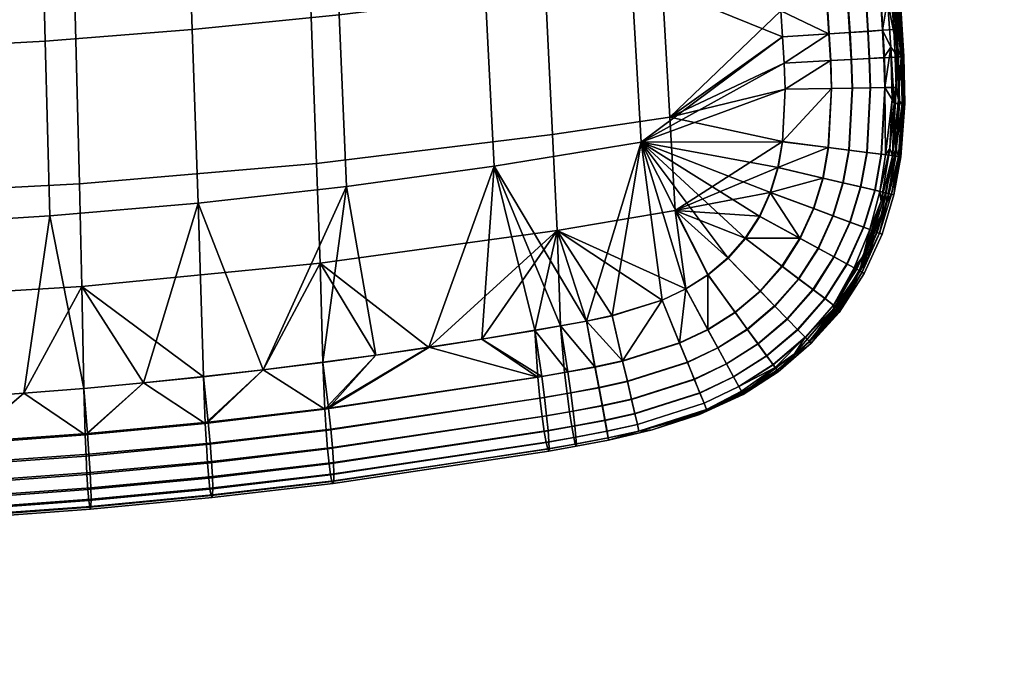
# Model space of a CAD drawing. Header units: millimetres. Extents: x -339 to 339, y -344 to 316.
# Tile 79 of 124: x 86 to 289, y -326 to -195. Entities that reach past the tile are written whole.
import ezdxf

# ---------------------------------------------------------------- set-up
doc = ezdxf.new("R2010")
doc.units = ezdxf.units.MM
doc.header["$MEASUREMENT"] = 0
for name, color, linetype in [('kolecka', 250, 'Continuous'), ('sedak', 253, 'Continuous'), ('sesak doplnky', 211, 'Continuous')]:
    doc.layers.add(name, color=color, linetype=linetype)

msp = doc.modelspace()

# ---------------------------------------------------------------- meshes
at = {"layer": 'kolecka'}
mesh = msp.add_polyface(dxfattribs=at)
corners = [(25, -326, 52.5), (25, -288.43, 15.22), (25, -288.55, 45.05), (25, -285.89, 20.11), (25, -284.48, 24.99), (25, -291.91, 10.95), (25, -296, 7.6), (25, -284.52, 35.31), (25, -296.18, 52.61), (25, -291.91, 49.14), (25, -316.27, 56.53), (25, -286.05, 40.38), (25, -284, 30.05), (24.79, -285.03, 40.8), (24.79, -283.44, 35.53), (24.79, -287.63, 45.66), (24.79, -291.13, 49.92), (24.79, -295.57, 53.54), (24.79, -300.65, 56.18), (25, -301.06, 55.15), (288.85, -109.46, 24.78), (288.85, -105.42, 15.05), (288.85, -107.92, 19.71), (288.85, -109.98, 30.05), (288.85, -109.5, 35.11), (288.85, -97.98, 52.5), (288.85, -97.8, 7.48), (288.85, -88.03, 3.52), (288.85, -92.91, 4.94), (288.85, -77.71, 3.57), (288.85, -102.07, 10.95), (288.85, -60.41, 15.22), (288.85, -105.54, 44.87), (288.85, -108.08, 39.99), (288.85, -102.07, 49.14), (288.85, -88.24, 56.53), (288.85, -93.31, 54.99), (288.85, -60.53, 45.05), (288.85, -82.98, 57.05), (288.85, -77.92, 56.57), (288.85, -67.98, 7.6), (288.85, -72.64, 5.1), (288.85, -63.88, 10.95), (288.85, -68.15, 52.61), (288.85, -63.88, 49.14), (288.85, -73.04, 55.15), (288.85, -82.98, 3.05), (289.06, -77.49, 2.48), (289.06, -82.98, 1.94), (289.06, -67.36, 6.68), (289.06, -72.22, 4.08), (289.06, -63.1, 10.17), (289.06, -59.49, 14.62), (289.06, -63.1, 49.92), (289.06, -59.61, 45.66)]
mesh.append_faces([[corners[k] for k in face] for face in [(0, 1, 2, 2), (1, 3, 4, 4), (5, 1, 6, 6), (4, 7, 1, 1), (8, 2, 9, 9), (8, 10, 2, 2), (7, 11, 2, 2), (2, 1, 7, 7), (7, 4, 12, 12), (13, 11, 7, 14), (15, 2, 11, 13), (2, 15, 16, 9), (9, 16, 17, 8), (18, 19, 8, 17), (20, 21, 22, 22), (23, 24, 20, 20), (21, 20, 25, 25), (26, 27, 28, 28), (29, 26, 21, 21), (26, 30, 21, 21), (31, 21, 25, 25), (32, 24, 33, 33), (32, 34, 25, 25), (32, 20, 24, 24), (35, 25, 36, 36), (25, 20, 32, 32), (25, 35, 37, 37), (38, 39, 35, 35), (26, 29, 27, 27), (21, 40, 29, 29), (29, 40, 41, 41), (31, 40, 21, 21), (25, 37, 31, 31), (42, 40, 31, 31), (43, 44, 37, 37), (43, 39, 45, 45), (35, 39, 43, 43), (43, 37, 35, 35), (46, 27, 29, 29), (47, 48, 46, 29), (49, 50, 41, 40), (51, 49, 40, 42), (50, 47, 29, 41), (52, 51, 42, 31), (37, 44, 53, 54)]])
at = {"layer": 'sedak'}
mesh = msp.add_polyface(dxfattribs=at)
corners = [(144.17, -140.7, 459.11), (191.98, -139.23, 454.44), (190.02, -99.15, 455.32), (142.68, -99.15, 460.26), (145.64, -182.63, 457.24), (193.89, -178.71, 453.15), (147.16, -224.25, 454), (195.85, -218.31, 451.01), (96.18, -141.73, 461.98), (95.18, -99.15, 463.13), (97.19, -185.4, 459.81), (98.23, -228.48, 455.83), (48.12, -142.33, 463.53), (47.61, -99.15, 464.58), (48.63, -187.05, 461.25), (49.15, -231.01, 456.87), (0, -120.42, 464.64), (0, -165.03, 463.06), (0, -142.51, 464.02), (0, -187.59, 461.7), (0, -209.87, 459.84), (0, -231.85, 457.21), (180.26, -154.85, 397.91), (178.51, -119.84, 397.81), (208.15, -116.55, 398.83), (210.14, -151, 398.88), (182.02, -189.84, 398.29), (212.13, -185.45, 399.08), (183.79, -224.82, 399), (214.14, -219.89, 399.46), (150.31, -158.11, 397.08), (148.83, -122.63, 396.95), (151.81, -193.56, 397.61), (153.32, -228.99, 398.61), (120.31, -160.78, 396.41), (119.11, -124.92, 396.25), (121.53, -196.61, 397.06), (122.77, -232.42, 398.29), (90.27, -162.86, 395.89), (89.35, -126.7, 395.7), (91.19, -198.98, 396.63), (92.14, -235.08, 398.04), (60.19, -164.34, 395.51), (59.58, -127.97, 395.31), (60.82, -200.68, 396.33), (61.45, -236.98, 397.86), (29.79, -128.73, 395.08), (29.49, -92.31, 395.08), (58.98, -91.67, 395.31), (30.1, -165.24, 395.29), (30.42, -201.69, 396.15), (30.74, -238.13, 397.75), (0, -147.26, 395.05), (0, -238.51, 397.71), (0, -220.27, 396.81), (0, -183.79, 395.55), (0, -128.99, 395), (0, -110.75, 394.99), (0, -165.53, 395.22), (0, -202.03, 396.08)]
mesh.append_faces([[corners[k] for k in face] for face in [(0, 1, 2, 3), (4, 5, 1, 0), (6, 7, 5, 4), (8, 0, 3, 9), (10, 4, 0, 8), (11, 6, 4, 10), (12, 8, 9, 13), (14, 10, 8, 12), (15, 11, 10, 14), (13, 16, 12, 12), (12, 17, 14, 14), (12, 18, 17, 17), (14, 17, 19, 19), (12, 16, 18, 18), (20, 14, 19, 19), (20, 21, 15, 15), (20, 15, 14, 14), (22, 23, 24, 25), (26, 22, 25, 27), (28, 26, 27, 29), (30, 31, 23, 22), (32, 30, 22, 26), (33, 32, 26, 28), (34, 35, 31, 30), (36, 34, 30, 32), (37, 36, 32, 33), (38, 39, 35, 34), (40, 38, 34, 36), (41, 40, 36, 37), (42, 43, 39, 38), (44, 42, 38, 40), (45, 44, 40, 41), (46, 47, 48, 43), (49, 46, 43, 42), (50, 49, 42, 44), (51, 50, 44, 45), (52, 46, 49, 49), (51, 53, 54, 50), (50, 55, 49, 49), (46, 56, 57, 57), (46, 52, 56, 56), (49, 55, 58, 58), (50, 59, 55, 55), (50, 54, 59, 59), (49, 58, 52, 52)]])
mesh = msp.add_polyface(dxfattribs=at)
corners = [(191.98, -139.23, 454.44), (215.75, -138.31, 451.18), (213.54, -99.15, 451.72), (190.02, -99.15, 455.32), (193.89, -178.71, 453.15), (217.88, -176.32, 450.29), (195.85, -218.31, 451.01), (220.05, -214.7, 448.78), (196.83, -238.08, 449.4), (221.15, -233.96, 447.73), (238.02, -117.05, 447), (238.6, -126.06, 446.99), (239.15, -134.4, 446.98), (239.69, -142.73, 446.95), (240.23, -151.06, 446.92), (240.78, -159.4, 446.87), (241.32, -167.73, 446.81), (241.86, -176.06, 446.72), (242.41, -184.4, 446.62), (242.95, -192.73, 446.5), (243.63, -203.53, 446.31), (243.3, -198.13, 446.41), (243.83, -208.94, 446.22), (243.3, -219.74, 446.09), (242.34, -225.06, 446.06), (240.77, -230.23, 446.08), (236.84, -99.04, 400), (237.43, -108.05, 400), (208.15, -116.55, 398.83), (238.02, -117.06, 400), (238.6, -126.07, 400), (239.15, -134.4, 400), (239.69, -142.73, 400), (210.14, -151, 398.88), (241.32, -167.74, 400), (212.13, -185.45, 399.08), (240.78, -159.4, 400), (241.86, -176.07, 400), (242.95, -192.74, 400), (242.41, -184.4, 400), (243.3, -198.14, 400), (243.83, -208.95, 400), (243.33, -219.76, 399.98), (214.14, -219.89, 399.46), (243.63, -203.54, 400), (240.82, -230.27, 399.95), (242.37, -225.09, 399.96), (238.59, -235.2, 399.94), (240.23, -151.07, 400), (235.66, -239.74, 399.94)]
mesh.append_faces([[corners[k] for k in face] for face in [(0, 1, 2, 3), (4, 5, 1, 0), (6, 7, 5, 4), (8, 9, 7, 6), (10, 1, 11, 11), (11, 1, 12, 12), (13, 1, 14, 14), (15, 5, 16, 16), (16, 5, 17, 17), (1, 15, 14, 14), (18, 5, 19, 19), (20, 21, 7, 7), (21, 19, 7, 7), (17, 5, 18, 18), (12, 1, 13, 13), (22, 7, 23, 23), (24, 23, 9, 9), (2, 1, 10, 10), (5, 7, 19, 19), (20, 7, 22, 22), (1, 5, 15, 15), (7, 9, 23, 23), (9, 25, 24, 24), (26, 27, 28, 28), (29, 30, 28, 28), (31, 32, 33, 33), (33, 30, 31, 31), (28, 27, 29, 29), (34, 35, 36, 36), (37, 35, 34, 34), (38, 35, 39, 39), (40, 35, 38, 38), (37, 39, 35, 35), (41, 42, 43, 43), (43, 44, 41, 41), (45, 43, 46, 46), (47, 43, 45, 45), (46, 43, 42, 42), (44, 43, 40, 40), (48, 36, 33, 33), (33, 32, 48, 48), (47, 49, 43, 43), (30, 33, 28, 28), (36, 35, 33, 33), (40, 43, 35, 35)]])
mesh = msp.add_polyface(dxfattribs=at)
corners = [(256.87, -191.41, 402.41), (252.57, -191.8, 400.93), (250.37, -157.79, 401.01), (254.66, -157.14, 402.48), (260.6, -191.09, 404.79), (258.4, -156.66, 404.83), (263.63, -190.85, 408.08), (261.44, -156.35, 408.05), (265.87, -190.7, 412.15), (263.68, -156.22, 412.04), (260.53, -191.43, 439.68), (263.57, -191.16, 436.04), (261.39, -157.48, 435.65), (258.35, -157.9, 439.36), (256.8, -191.74, 442.5), (254.62, -158.32, 442.29), (252.52, -192.06, 444.47), (250.33, -158.71, 444.44), (257.24, -197.23, 402.39), (252.94, -197.51, 400.92), (260.98, -196.98, 404.78), (264.01, -196.77, 408.07), (266.24, -196.62, 412.15), (260.87, -196.95, 439.72), (263.92, -196.75, 436.08), (257.15, -197.2, 442.51), (252.86, -197.48, 444.46), (257.55, -202.8, 402.37), (253.25, -203.03, 400.9), (261.28, -202.6, 404.75), (264.32, -202.43, 408.05), (266.55, -202.31, 412.15), (261.19, -202.57, 439.73), (264.23, -202.4, 436.12), (257.47, -202.77, 442.51), (253.19, -203, 444.43), (241.86, -176.07, 400), (242.41, -184.4, 400), (242.95, -192.74, 400), (243.63, -203.54, 400), (243.3, -198.14, 400), (265.09, -170.26, 413.5), (265.69, -179.99, 413.5), (266.33, -190.11, 413.5), (266.95, -200.22, 413.5), (266.73, -208.56, 412.14), (264.99, -190.52, 433.5), (264.32, -180.85, 433.5), (265.62, -200.28, 433.5), (263.65, -171.35, 433.5), (241.86, -176.06, 446.72), (242.95, -192.73, 446.5), (243.63, -203.53, 446.31), (243.3, -198.13, 446.41), (242.41, -184.4, 446.62)]
mesh.append_faces([[corners[k] for k in face] for face in [(0, 1, 2, 3), (4, 0, 3, 5), (6, 4, 5, 7), (8, 6, 7, 9), (10, 11, 12, 13), (14, 10, 13, 15), (16, 14, 15, 17), (18, 19, 1, 0), (20, 18, 0, 4), (21, 20, 4, 6), (22, 21, 6, 8), (23, 24, 11, 10), (25, 23, 10, 14), (26, 25, 14, 16), (27, 28, 19, 18), (29, 27, 18, 20), (30, 29, 20, 21), (31, 30, 21, 22), (32, 33, 24, 23), (34, 32, 23, 25), (35, 34, 25, 26), (36, 2, 1, 1), (36, 1, 37, 37), (1, 38, 37, 37), (39, 40, 19, 28), (40, 38, 1, 19), (41, 42, 8, 8), (8, 9, 41, 41), (43, 22, 8, 8), (44, 45, 31, 31), (44, 31, 22, 22), (44, 22, 43, 43), (42, 43, 8, 8), (46, 47, 11, 11), (24, 48, 46, 46), (11, 47, 49, 49), (46, 11, 24, 24), (33, 48, 24, 24), (50, 16, 17, 17), (51, 26, 16, 16), (35, 26, 52, 52), (52, 26, 53, 53), (16, 54, 51, 51), (54, 16, 50, 50), (51, 53, 26, 26)]])
mesh = msp.add_polyface(dxfattribs=at)
corners = [(257.74, -208.72, 402.34), (253.44, -208.79, 400.87), (253.25, -203.03, 400.9), (257.55, -202.8, 402.37), (261.46, -208.66, 404.72), (261.28, -202.6, 404.75), (264.5, -208.6, 408.03), (264.32, -202.43, 408.05), (266.73, -208.56, 412.14), (266.55, -202.31, 412.15), (261.39, -208.63, 439.75), (264.42, -208.58, 436.14), (264.23, -202.4, 436.12), (261.19, -202.57, 439.73), (257.66, -208.69, 442.51), (257.47, -202.77, 442.51), (253.38, -208.77, 444.4), (253.19, -203, 444.43), (257.06, -221.5, 402.26), (252.81, -220.96, 400.8), (260.75, -221.97, 404.64), (263.75, -222.36, 407.96), (265.96, -222.64, 412.09), (260.67, -221.97, 439.8), (263.68, -222.36, 436.2), (256.99, -221.5, 442.53), (252.75, -220.95, 444.38), (255.83, -228.25, 402.21), (251.67, -227.27, 400.76), (259.45, -229.1, 404.6), (262.39, -229.79, 407.93), (264.56, -230.31, 412.07), (259.37, -229.11, 439.85), (262.32, -229.8, 436.25), (255.75, -228.25, 442.57), (251.59, -227.26, 444.4), (243.33, -219.76, 399.98), (243.83, -208.95, 400), (243.63, -203.54, 400), (242.37, -225.09, 399.96), (240.82, -230.27, 399.95), (249.76, -233.58, 400.73), (267.23, -211.1, 413.5), (266.72, -221.26, 413.72), (266.95, -200.22, 413.5), (264.82, -232.27, 414.19), (265.62, -200.28, 433.5), (265.94, -211.08, 433.5), (264.57, -222.47, 434.73), (263.38, -230.05, 434.42), (265.47, -221.17, 433.29), (263.67, -232.06, 432.83), (243.3, -219.74, 446.09), (242.34, -225.06, 446.06), (243.83, -208.94, 446.22), (243.63, -203.53, 446.31), (240.77, -230.23, 446.08)]
mesh.append_faces([[corners[k] for k in face] for face in [(0, 1, 2, 3), (4, 0, 3, 5), (6, 4, 5, 7), (8, 6, 7, 9), (10, 11, 12, 13), (14, 10, 13, 15), (16, 14, 15, 17), (18, 19, 1, 0), (20, 18, 0, 4), (21, 20, 4, 6), (22, 21, 6, 8), (23, 24, 11, 10), (25, 23, 10, 14), (26, 25, 14, 16), (27, 28, 19, 18), (29, 27, 18, 20), (30, 29, 20, 21), (31, 30, 21, 22), (32, 33, 24, 23), (34, 32, 23, 25), (35, 34, 25, 26), (36, 37, 1, 19), (37, 38, 2, 1), (19, 28, 39, 36), (40, 39, 28, 41), (22, 42, 43, 43), (8, 44, 42, 42), (31, 22, 43, 43), (8, 42, 22, 22), (45, 31, 43, 43), (46, 11, 47, 47), (46, 12, 11, 11), (48, 47, 11, 11), (48, 49, 50, 50), (49, 51, 50, 50), (48, 11, 24, 24), (24, 33, 49, 48), (48, 50, 47, 47), (26, 16, 52, 52), (53, 35, 26, 26), (54, 52, 16, 16), (17, 54, 16, 16), (17, 55, 54, 54), (35, 53, 56, 56), (52, 53, 26, 26)]])
mesh = msp.add_polyface(dxfattribs=at)
corners = [(193.23, -272.73, 402.47), (192.79, -268.39, 400.96), (198.34, -267.41, 400.94), (198.86, -271.74, 402.45), (193.7, -276.51, 404.9), (199.38, -275.5, 404.89), (194.15, -279.58, 408.26), (199.86, -278.57, 408.25), (194.54, -281.84, 412.41), (200.26, -280.82, 412.42), (194.64, -276.32, 440.5), (194.95, -279.41, 436.78), (200.45, -278.44, 436.84), (200.09, -275.36, 440.54), (194.2, -272.55, 443.38), (199.61, -271.6, 443.39), (193.63, -268.24, 445.39), (199.01, -267.3, 445.36), (149.15, -279.39, 402.62), (148.89, -275.01, 401.1), (149.44, -283.19, 405.01), (149.74, -286.28, 408.27), (150.05, -288.54, 412.31), (150.33, -289.9, 416.93), (194.86, -283.2, 417.17), (150.56, -290.31, 421.9), (195.07, -283.64, 422.27), (150.7, -289.78, 426.95), (195.16, -283.14, 427.43), (150.75, -288.32, 431.82), (195.12, -281.71, 432.35), (150.67, -285.99, 436.26), (150.46, -282.88, 440.06), (150.12, -279.1, 443.1), (149.65, -274.79, 445.35), (181.28, -260.5, 400), (192.18, -258.69, 400), (159.42, -263.8, 400), (170.35, -262.21, 400), (148.46, -265.3, 400), (197.51, -257.77, 400), (181.28, -260.52, 447.62), (170.36, -262.23, 447.77), (159.42, -263.82, 447.88), (148.47, -265.31, 447.96), (147.93, -244.85, 451.43), (196.83, -238.08, 449.4), (195.85, -218.31, 451.01), (147.16, -224.25, 454), (192.18, -258.71, 447.42), (197.52, -257.79, 447.3), (183.79, -224.82, 399), (153.32, -228.99, 398.61), (202.84, -256.79, 400), (136.15, -266.84, 400)]
mesh.append_faces([[corners[k] for k in face] for face in [(0, 1, 2, 3), (4, 0, 3, 5), (6, 4, 5, 7), (8, 6, 7, 9), (10, 11, 12, 13), (14, 10, 13, 15), (16, 14, 15, 17), (18, 19, 1, 0), (20, 18, 0, 4), (21, 20, 4, 6), (22, 21, 6, 8), (23, 22, 8, 24), (25, 23, 24, 26), (27, 25, 26, 28), (29, 27, 28, 30), (31, 29, 30, 11), (32, 31, 11, 10), (33, 32, 10, 14), (34, 33, 14, 16), (35, 36, 1, 1), (37, 38, 19, 19), (39, 37, 19, 19), (38, 35, 1, 1), (36, 40, 2, 1), (19, 38, 1, 1), (16, 41, 42, 34), (34, 43, 44, 44), (43, 34, 42, 42), (45, 46, 47, 48), (49, 50, 46, 46), (46, 41, 49, 49), (42, 41, 46, 46), (45, 42, 46, 46), (45, 43, 42, 42), (44, 43, 45, 45), (51, 38, 37, 52), (53, 40, 51, 51), (36, 51, 40, 40), (38, 51, 35, 35), (36, 35, 51, 51), (37, 39, 52, 52), (39, 54, 52, 52), (49, 16, 17, 17), (16, 49, 41, 41), (50, 49, 17, 17)]])
mesh = msp.add_polyface(dxfattribs=at)
corners = [(227.89, -258.53, 445.05), (229.95, -262.31, 443.25), (236.03, -258.44, 443.15), (233.5, -254.97, 444.94), (223.7, -265.34, 402.31), (222.07, -261.34, 400.82), (227.92, -258.57, 400.78), (229.98, -262.35, 402.26), (225.11, -268.82, 404.76), (231.77, -265.65, 404.7), (226.27, -271.66, 408.16), (233.22, -268.33, 408.1), (225.1, -268.78, 440.59), (226.26, -271.62, 436.95), (233.2, -268.29, 436.92), (231.74, -265.6, 440.54), (223.68, -265.3, 443.32), (222.06, -261.31, 445.14), (211.3, -269.27, 402.39), (210.32, -265.05, 400.89), (212.16, -272.95, 404.84), (211.3, -269.23, 443.38), (212.16, -272.9, 440.59), (210.31, -265.02, 445.27), (205.44, -270.55, 402.42), (204.65, -266.28, 400.92), (204.6, -266.26, 445.32), (205.39, -270.51, 443.39), (198.86, -271.74, 402.45), (198.34, -267.41, 400.94), (199.01, -267.3, 445.36), (199.61, -271.6, 443.39), (223.36, -250.15, 399.96), (227.94, -247.28, 399.95), (233.55, -255.02, 400.74), (208.13, -255.67, 400), (218.46, -252.46, 399.98), (197.51, -257.77, 400), (202.84, -256.79, 400), (227.89, -247.25, 446.44), (232.02, -243.76, 446.32), (221.15, -233.96, 447.73), (235.6, -239.7, 446.21), (196.83, -238.08, 449.4), (218.44, -252.46, 446.72), (223.33, -250.14, 446.58), (208.13, -255.69, 447.01), (202.84, -256.82, 447.16), (197.52, -257.79, 447.3), (232.08, -243.8, 399.94), (214.14, -219.89, 399.46), (235.66, -239.74, 399.94), (183.79, -224.82, 399)]
mesh.append_faces([[corners[k] for k in face] for face in [(0, 1, 2, 3), (4, 5, 6, 7), (8, 4, 7, 9), (10, 8, 9, 11), (12, 13, 14, 15), (16, 12, 15, 1), (17, 16, 1, 0), (18, 19, 5, 4), (20, 18, 4, 8), (21, 22, 12, 16), (23, 21, 16, 17), (24, 25, 19, 18), (26, 27, 21, 23), (28, 29, 25, 24), (30, 31, 27, 26), (32, 33, 34, 6), (35, 36, 5, 19), (37, 38, 25, 29), (38, 35, 19, 25), (36, 32, 6, 5), (39, 40, 41, 41), (40, 42, 41, 41), (43, 44, 45, 45), (39, 41, 45, 45), (46, 44, 43, 43), (43, 47, 46, 46), (43, 45, 41, 41), (47, 43, 48, 48), (49, 50, 51, 51), (50, 33, 32, 32), (33, 50, 49, 49), (36, 50, 32, 32), (38, 52, 50, 50), (35, 38, 50, 50), (36, 35, 50, 50), (48, 30, 26, 26), (47, 26, 23, 23), (23, 17, 44, 44), (17, 0, 45, 45), (47, 23, 46, 46), (44, 17, 45, 45), (46, 23, 44, 44), (3, 39, 0, 0), (39, 45, 0, 0), (48, 26, 47, 47)]])
mesh = msp.add_polyface(dxfattribs=at)
corners = [(124.43, -282.29, 402.68), (124.2, -277.92, 401.15), (148.89, -275.01, 401.1), (149.15, -279.39, 402.62), (124.67, -286.1, 405.05), (149.44, -283.19, 405.01), (124.93, -289.19, 408.29), (149.74, -286.28, 408.27), (125.18, -291.46, 412.27), (150.05, -288.54, 412.31), (125.41, -292.82, 416.84), (150.33, -289.9, 416.93), (125.6, -293.23, 421.76), (150.56, -290.31, 421.9), (125.71, -292.68, 426.77), (150.7, -289.78, 426.95), (125.74, -291.21, 431.61), (150.75, -288.32, 431.82), (125.67, -288.87, 436.05), (150.67, -285.99, 436.26), (125.49, -285.75, 439.88), (150.46, -282.88, 440.06), (125.2, -281.97, 442.97), (150.12, -279.1, 443.1), (124.81, -277.67, 445.3), (149.65, -274.79, 445.35), (99.61, -284.65, 402.73), (99.43, -280.28, 401.2), (99.8, -288.46, 405.1), (100.01, -291.56, 408.31), (100.21, -293.83, 412.26), (100.39, -295.19, 416.79), (100.54, -295.6, 421.67), (100.63, -295.05, 426.65), (100.65, -293.57, 431.47), (100.59, -291.21, 435.91), (100.45, -288.08, 439.76), (100.21, -284.29, 442.9), (99.9, -280.01, 445.29), (136.15, -266.84, 400), (148.46, -265.3, 400), (123.83, -268.26, 400), (111.49, -269.54, 400), (99.13, -270.68, 400), (86.77, -271.7, 400), (148.47, -265.31, 447.96), (136.16, -266.86, 448.05), (123.83, -268.27, 448.13), (111.49, -269.55, 448.2), (99.14, -270.69, 448.26), (98.76, -249.68, 452.62), (147.93, -244.85, 451.43), (147.16, -224.25, 454), (98.23, -228.48, 455.83), (86.77, -271.7, 448.32), (122.77, -232.42, 398.29), (153.32, -228.99, 398.61), (92.14, -235.08, 398.04)]
mesh.append_faces([[corners[k] for k in face] for face in [(0, 1, 2, 3), (4, 0, 3, 5), (6, 4, 5, 7), (8, 6, 7, 9), (10, 8, 9, 11), (12, 10, 11, 13), (14, 12, 13, 15), (16, 14, 15, 17), (18, 16, 17, 19), (20, 18, 19, 21), (22, 20, 21, 23), (24, 22, 23, 25), (26, 27, 1, 0), (28, 26, 0, 4), (29, 28, 4, 6), (30, 29, 6, 8), (31, 30, 8, 10), (32, 31, 10, 12), (33, 32, 12, 14), (34, 33, 14, 16), (35, 34, 16, 18), (36, 35, 18, 20), (37, 36, 20, 22), (38, 37, 22, 24), (2, 39, 40, 40), (39, 1, 41, 41), (42, 41, 1, 1), (43, 42, 27, 27), (44, 43, 27, 27), (39, 2, 1, 1), (27, 42, 1, 1), (25, 45, 46, 24), (24, 47, 48, 38), (24, 46, 47, 47), (49, 38, 48, 48), (50, 51, 52, 53), (51, 50, 47, 46), (51, 46, 45, 45), (50, 49, 48, 48), (54, 49, 50, 50), (48, 47, 50, 50), (55, 56, 39, 39), (41, 55, 39, 39), (55, 42, 43, 57), (41, 42, 55, 55)]])
mesh = msp.add_polyface(dxfattribs=at)
corners = [(253.77, -235.07, 402.17), (249.76, -233.58, 400.73), (251.67, -227.27, 400.76), (255.83, -228.25, 402.21), (257.25, -236.37, 404.56), (259.45, -229.1, 404.6), (260.08, -237.43, 407.9), (262.39, -229.79, 407.93), (262.17, -238.21, 412.05), (264.56, -230.31, 412.07), (257.16, -236.37, 439.92), (260.01, -237.43, 436.32), (262.32, -229.8, 436.25), (259.37, -229.11, 439.85), (253.67, -235.07, 442.64), (255.75, -228.25, 442.57), (249.67, -233.57, 444.46), (251.59, -227.26, 444.4), (250.73, -241.78, 402.15), (246.97, -239.74, 400.71), (253.99, -243.56, 404.55), (256.65, -245.01, 407.89), (258.61, -246.07, 412.07), (253.9, -243.54, 440.03), (256.58, -244.99, 436.42), (250.63, -241.76, 442.74), (246.88, -239.71, 444.55), (246.69, -248.08, 402.15), (243.27, -245.5, 400.7), (249.66, -250.33, 404.55), (252.07, -252.16, 407.92), (249.58, -250.29, 440.16), (252.01, -252.12, 436.56), (246.6, -248.04, 442.87), (243.19, -245.45, 444.67), (235.66, -239.74, 399.94), (238.59, -235.2, 399.94), (240.82, -230.27, 399.95), (232.08, -243.8, 399.94), (238.74, -250.64, 400.71), (264.82, -232.27, 414.19), (259.12, -246.36, 413.71), (254.52, -254.01, 414.59), (260.9, -243.7, 415.04), (254.59, -254.61, 416.32), (259.94, -243.36, 432.01), (263.67, -232.06, 432.83), (261.29, -237.91, 433.93), (253.81, -253.48, 432.18), (258.1, -245.82, 433.29), (263.38, -230.05, 434.42), (238.67, -250.59, 444.8), (235.6, -239.7, 446.21), (232.02, -243.76, 446.32), (233.5, -254.97, 444.94), (227.89, -247.25, 446.44), (238.53, -235.16, 446.13), (221.15, -233.96, 447.73), (240.77, -230.23, 446.08)]
mesh.append_faces([[corners[k] for k in face] for face in [(0, 1, 2, 3), (4, 0, 3, 5), (6, 4, 5, 7), (8, 6, 7, 9), (10, 11, 12, 13), (14, 10, 13, 15), (16, 14, 15, 17), (18, 19, 1, 0), (20, 18, 0, 4), (21, 20, 4, 6), (22, 21, 6, 8), (23, 24, 11, 10), (25, 23, 10, 14), (26, 25, 14, 16), (27, 28, 19, 18), (29, 27, 18, 20), (30, 29, 20, 21), (31, 32, 24, 23), (33, 31, 23, 25), (34, 33, 25, 26), (35, 36, 19, 28), (36, 37, 1, 19), (38, 35, 28, 39), (40, 8, 9, 9), (41, 22, 8, 8), (42, 41, 43, 43), (41, 40, 43, 43), (44, 42, 43, 43), (8, 40, 41, 41), (45, 46, 47, 47), (48, 45, 49, 49), (49, 47, 11, 24), (47, 46, 50, 50), (47, 49, 45, 45), (47, 50, 12, 11), (48, 49, 24, 32), (51, 34, 52, 53), (54, 51, 53, 55), (56, 57, 52, 52), (57, 56, 58, 58), (16, 17, 58, 58), (26, 16, 58, 58), (58, 56, 26, 26), (52, 26, 56, 56), (52, 34, 26, 26)]])
mesh = msp.add_polyface(dxfattribs=at)
corners = [(74.75, -286.47, 402.77), (74.61, -282.1, 401.23), (99.43, -280.28, 401.2), (99.61, -284.65, 402.73), (74.9, -290.29, 405.13), (99.8, -288.46, 405.1), (75.05, -293.4, 408.33), (100.01, -291.56, 408.31), (75.2, -295.68, 412.26), (100.21, -293.83, 412.26), (75.34, -297.04, 416.76), (100.39, -295.19, 416.79), (75.44, -297.45, 421.61), (100.54, -295.6, 421.67), (75.51, -296.89, 426.57), (100.63, -295.05, 426.65), (75.52, -295.4, 431.39), (100.65, -293.57, 431.47), (75.48, -293.03, 435.82), (100.59, -291.21, 435.91), (75.37, -289.88, 439.69), (100.45, -288.08, 439.76), (75.19, -286.09, 442.86), (100.21, -284.29, 442.9), (74.96, -281.81, 445.29), (99.9, -280.01, 445.29), (49.85, -287.76, 402.79), (49.76, -283.39, 401.25), (49.95, -291.59, 405.16), (50.05, -294.71, 408.34), (50.15, -296.99, 412.26), (50.24, -298.36, 416.75), (50.31, -298.77, 421.58), (50.36, -298.21, 426.53), (50.37, -296.71, 431.34), (50.34, -294.33, 435.77), (50.26, -291.17, 439.65), (50.15, -287.37, 442.84), (49.99, -283.09, 445.3), (74.39, -272.57, 400), (86.77, -271.7, 400), (49.61, -273.92, 400), (62.01, -273.31, 400), (37.22, -274.39, 400), (99.14, -270.69, 448.26), (86.77, -271.7, 448.32), (74.39, -272.57, 448.37), (62.01, -273.31, 448.41), (49.61, -273.91, 448.44), (37.22, -274.38, 448.47), (25, -283.86, 445.31), (49.42, -252.58, 453.3), (98.76, -249.68, 452.62), (98.23, -228.48, 455.83), (49.15, -231.01, 456.87), (92.14, -235.08, 398.04), (61.45, -236.98, 397.86), (99.13, -270.68, 400), (30.74, -238.13, 397.75)]
mesh.append_faces([[corners[k] for k in face] for face in [(0, 1, 2, 3), (4, 0, 3, 5), (6, 4, 5, 7), (8, 6, 7, 9), (10, 8, 9, 11), (12, 10, 11, 13), (14, 12, 13, 15), (16, 14, 15, 17), (18, 16, 17, 19), (20, 18, 19, 21), (22, 20, 21, 23), (24, 22, 23, 25), (26, 27, 1, 0), (28, 26, 0, 4), (29, 28, 4, 6), (30, 29, 6, 8), (31, 30, 8, 10), (32, 31, 10, 12), (33, 32, 12, 14), (34, 33, 14, 16), (35, 34, 16, 18), (36, 35, 18, 20), (37, 36, 20, 22), (38, 37, 22, 24), (39, 40, 1, 1), (41, 42, 27, 27), (43, 41, 27, 27), (42, 39, 1, 1), (40, 2, 1, 1), (27, 42, 1, 1), (25, 44, 45, 24), (24, 46, 47, 38), (38, 48, 49, 50), (46, 24, 45, 45), (48, 38, 47, 47), (51, 52, 53, 54), (52, 51, 46, 45), (46, 51, 47, 47), (51, 49, 48, 48), (47, 51, 48, 48), (55, 40, 39, 56), (55, 57, 40, 40), (56, 39, 42, 42), (41, 56, 42, 42), (56, 41, 58, 58)]])
mesh = msp.add_polyface(dxfattribs=at)
corners = [(253.85, -253.51, 412.11), (252.07, -252.16, 407.92), (256.65, -245.01, 407.89), (258.61, -246.07, 412.07), (241.73, -253.71, 402.17), (238.74, -250.64, 400.71), (243.27, -245.5, 400.7), (246.69, -248.08, 402.15), (244.33, -256.39, 404.59), (249.66, -250.33, 404.55), (246.45, -258.57, 407.97), (248.01, -260.17, 412.18), (246.4, -258.52, 436.7), (247.98, -260.14, 432.32), (253.81, -253.48, 432.18), (252.01, -252.12, 436.56), (244.27, -256.34, 440.31), (249.58, -250.29, 440.16), (241.67, -253.66, 443.02), (246.6, -248.04, 442.87), (238.67, -250.59, 444.8), (243.19, -245.45, 444.67), (236.07, -258.5, 402.21), (233.55, -255.02, 400.74), (238.27, -261.52, 404.64), (240.05, -263.99, 408.04), (241.37, -265.81, 412.26), (240.02, -263.95, 436.83), (241.35, -265.78, 432.44), (238.23, -261.47, 440.44), (236.03, -258.44, 443.15), (233.5, -254.97, 444.94), (229.98, -262.35, 402.26), (227.92, -258.57, 400.78), (231.77, -265.65, 404.7), (233.22, -268.33, 408.1), (234.3, -270.31, 412.33), (234.96, -271.53, 417.18), (242.18, -266.92, 417.1), (233.2, -268.29, 436.92), (234.29, -270.28, 432.52), (231.74, -265.6, 440.54), (229.95, -262.31, 443.25), (227.94, -247.28, 399.95), (232.08, -243.8, 399.94), (254.52, -254.01, 414.59), (248.78, -260.96, 415.72), (259.12, -246.36, 413.71), (246.12, -263.98, 417.98), (254.59, -254.61, 416.32), (236.34, -271.16, 419.85), (227.77, -275.34, 419.66), (253.91, -254.18, 430.77), (259.94, -243.36, 432.01), (241.8, -266.4, 430.16), (234.83, -271.28, 428.85), (245.77, -263.56, 429.16), (236.22, -270.85, 427.32), (227.64, -275.02, 427.61)]
mesh.append_faces([[corners[k] for k in face] for face in [(0, 1, 2, 3), (4, 5, 6, 7), (8, 4, 7, 9), (10, 8, 9, 1), (11, 10, 1, 0), (12, 13, 14, 15), (16, 12, 15, 17), (18, 16, 17, 19), (20, 18, 19, 21), (22, 23, 5, 4), (24, 22, 4, 8), (25, 24, 8, 10), (26, 25, 10, 11), (27, 28, 13, 12), (29, 27, 12, 16), (30, 29, 16, 18), (31, 30, 18, 20), (32, 33, 23, 22), (34, 32, 22, 24), (35, 34, 24, 25), (36, 35, 25, 26), (37, 36, 26, 38), (39, 40, 28, 27), (41, 39, 27, 29), (42, 41, 29, 30), (43, 44, 5, 23), (45, 46, 11, 0), (47, 45, 0, 3), (46, 38, 26, 11), (48, 46, 49, 49), (45, 49, 46, 46), (46, 48, 38, 38), (48, 50, 38, 38), (50, 51, 37, 37), (38, 50, 37, 37), (13, 52, 14, 14), (53, 14, 52, 52), (54, 55, 56, 56), (55, 57, 56, 56), (28, 54, 13, 13), (56, 13, 54, 54), (54, 28, 40, 40), (55, 54, 40, 40), (52, 13, 56, 56), (55, 58, 57, 57)]])
mesh = msp.add_polyface(dxfattribs=at)
corners = [(227.12, -273.75, 412.38), (226.27, -271.66, 408.16), (233.22, -268.33, 408.1), (234.3, -270.31, 412.33), (227.65, -275.03, 417.22), (234.96, -271.53, 417.18), (226.26, -271.62, 436.95), (227.12, -273.72, 432.56), (234.29, -270.28, 432.52), (233.2, -268.29, 436.92), (212.85, -275.95, 408.22), (212.16, -272.95, 404.84), (225.11, -268.82, 404.76), (213.37, -278.16, 412.42), (213.69, -279.51, 417.23), (213.37, -278.12, 432.51), (213.69, -279.49, 427.57), (227.64, -275.02, 427.61), (212.85, -275.9, 436.92), (212.16, -272.9, 440.59), (225.1, -268.78, 440.59), (206.13, -274.27, 404.86), (205.44, -270.55, 402.42), (211.3, -269.27, 402.39), (206.68, -277.31, 408.23), (207.09, -279.55, 412.42), (207.33, -280.92, 417.21), (207.4, -281.37, 422.34), (207.3, -280.9, 427.53), (207.04, -279.52, 432.46), (206.63, -277.27, 436.88), (206.07, -274.23, 440.57), (205.39, -270.51, 443.39), (211.3, -269.23, 443.38), (199.38, -275.5, 404.89), (198.86, -271.74, 402.45), (199.86, -278.57, 408.25), (200.26, -280.82, 412.42), (200.55, -282.19, 417.19), (200.73, -282.64, 422.31), (200.77, -282.14, 427.48), (200.68, -280.73, 432.41), (200.45, -278.44, 436.84), (200.09, -275.36, 440.54), (199.61, -271.6, 443.39), (194.86, -283.2, 417.17), (194.54, -281.84, 412.41), (195.07, -283.64, 422.27), (195.16, -283.14, 427.43), (195.12, -281.71, 432.35), (194.95, -279.41, 436.78), (227.77, -275.34, 419.66), (226.2, -276.11, 421.75), (216.42, -279.27, 423.58), (236.34, -271.16, 419.85), (226.21, -275.94, 425.42), (236.22, -270.85, 427.32), (234.83, -271.28, 428.85)]
mesh.append_faces([[corners[k] for k in face] for face in [(0, 1, 2, 3), (4, 0, 3, 5), (6, 7, 8, 9), (10, 11, 12, 1), (13, 10, 1, 0), (14, 13, 0, 4), (15, 16, 17, 7), (18, 15, 7, 6), (19, 18, 6, 20), (21, 22, 23, 11), (24, 21, 11, 10), (25, 24, 10, 13), (26, 25, 13, 14), (14, 27, 26, 26), (27, 16, 28, 28), (29, 28, 16, 15), (30, 29, 15, 18), (31, 30, 18, 19), (32, 31, 19, 33), (34, 35, 22, 21), (36, 34, 21, 24), (37, 36, 24, 25), (38, 37, 25, 26), (39, 38, 26, 27), (40, 39, 27, 28), (41, 40, 28, 29), (42, 41, 29, 30), (43, 42, 30, 31), (44, 43, 31, 32), (45, 46, 37, 38), (47, 45, 38, 39), (48, 47, 39, 40), (49, 48, 40, 41), (50, 49, 41, 42), (51, 4, 5, 5), (52, 14, 51, 51), (4, 51, 14, 14), (52, 53, 14, 14), (51, 54, 52, 52), (16, 53, 55, 55), (17, 55, 56, 56), (17, 57, 8, 7), (55, 17, 16, 16), (53, 16, 27, 27), (27, 14, 53, 53)]])
at = {"layer": 'sesak doplnky'}
mesh = msp.add_polyface(dxfattribs=at)
corners = [(260.98, -87.73, 421.81), (260.48, -87.63, 415.52), (258.15, -51.92, 415.29), (258.62, -51.97, 421.52), (259.84, -87.99, 428.21), (257.45, -52.16, 427.87), (263.35, -123.56, 422.16), (262.83, -123.41, 415.79), (262.24, -123.87, 428.61), (265.48, -156.47, 422.53), (264.93, -156.24, 416.05), (264.42, -156.89, 429.04), (268.27, -202.21, 419.55), (268.33, -202.2, 422.9), (267.8, -202.23, 416.27), (268, -202.21, 426.25), (267.26, -202.25, 429.51), (268.51, -211.9, 422.92), (268.44, -211.9, 419.56), (267.97, -211.9, 416.27), (267.44, -211.89, 429.55), (268.17, -211.9, 426.28), (259.87, -86.52, 413.5), (259.28, -77.21, 413.5), (258.69, -67.9, 413.5), (261.64, -114.42, 413.5), (261.05, -105.1, 413.5), (260.46, -95.81, 413.5), (258.09, -58.6, 413.5), (257.5, -49.3, 413.5), (265.09, -170.26, 413.5), (264.51, -160.81, 413.5), (265.69, -179.99, 413.5), (266.33, -190.11, 413.5), (266.95, -200.22, 413.5), (267.23, -211.1, 413.5), (262.24, -123.81, 413.5), (262.82, -133.14, 413.5), (263.39, -142.35, 413.5), (263.95, -151.54, 413.5), (256.09, -68.74, 433.5), (261.62, -143.38, 433.5), (264.32, -180.85, 433.5), (258.85, -106.08, 433.5), (265.62, -200.28, 433.5), (266.32, -211.87, 432.65), (257.46, -87.41, 433.5), (258.15, -96.74, 433.5), (256.77, -78.07, 433.5), (259.55, -115.43, 433.5), (255.4, -59.4, 433.5), (254.06, -40.73, 433.5), (254.73, -50.07, 433.5), (264.99, -190.52, 433.5), (265.94, -211.08, 433.5), (263.65, -171.35, 433.5), (260.24, -124.77, 433.5), (260.94, -134.1, 433.5), (262.3, -152.66, 433.5), (262.98, -161.97, 433.5)]
mesh.append_faces([[corners[k] for k in face] for face in [(0, 1, 2, 3), (4, 0, 3, 5), (6, 7, 1, 0), (8, 6, 0, 4), (9, 10, 7, 6), (11, 9, 6, 8), (12, 9, 13, 13), (10, 12, 14, 14), (9, 12, 10, 10), (15, 11, 16, 16), (9, 15, 13, 13), (11, 15, 9, 9), (17, 18, 12, 13), (18, 19, 14, 12), (20, 21, 15, 16), (21, 17, 13, 15), (22, 23, 1, 1), (23, 24, 1, 1), (25, 26, 7, 7), (26, 27, 1, 1), (27, 22, 1, 1), (28, 29, 2, 2), (2, 24, 28, 28), (10, 30, 31, 31), (10, 32, 30, 30), (33, 14, 34, 34), (33, 32, 14, 14), (34, 14, 35, 35), (36, 7, 37, 37), (37, 7, 38, 38), (10, 31, 39, 39), (10, 39, 38, 38), (7, 36, 25, 25), (1, 24, 2, 2), (38, 7, 10, 10), (35, 14, 19, 19), (14, 32, 10, 10), (1, 7, 26, 26), (4, 5, 40, 40), (11, 8, 41, 41), (16, 11, 42, 42), (8, 4, 43, 43), (16, 44, 45, 45), (4, 46, 47, 47), (48, 4, 40, 40), (43, 4, 47, 47), (8, 43, 49, 49), (40, 5, 50, 50), (51, 52, 5, 5), (5, 52, 50, 50), (48, 46, 4, 4), (53, 16, 42, 42), (44, 16, 53, 53), (45, 44, 54, 54), (42, 11, 55, 55), (8, 56, 57, 57), (8, 57, 41, 41), (41, 58, 11, 11), (55, 11, 59, 59), (11, 58, 59, 59), (8, 49, 56, 56)]])
mesh = msp.add_polyface(dxfattribs=at)
corners = [(248.86, -261.05, 428.04), (254.98, -254.99, 423.17), (254.37, -254.53, 428.75), (259.24, -246.44, 429.76), (253.91, -254.18, 430.77), (249.18, -261.37, 419.13), (254.73, -254.8, 417.62), (259.71, -246.68, 416.27), (254.59, -254.61, 416.32), (260.18, -246.94, 423.04), (267.73, -222.87, 422.93), (267.66, -222.86, 419.55), (268.44, -211.9, 419.56), (268.51, -211.9, 422.92), (267.2, -222.8, 416.25), (267.97, -211.9, 416.27), (266.68, -222.74, 429.59), (267.4, -222.83, 426.31), (268.17, -211.9, 426.28), (267.44, -211.89, 429.55), (267.26, -202.25, 429.51), (266.32, -211.87, 432.65), (265.77, -230.6, 416.24), (266.3, -230.73, 422.95), (265.26, -230.49, 429.62), (263.84, -238.84, 422.98), (263.34, -238.65, 416.24), (262.84, -238.48, 429.67), (267.23, -211.1, 413.5), (266.72, -221.26, 413.72), (264.82, -232.27, 414.19), (260.9, -243.7, 415.04), (246.12, -263.98, 417.98), (242.42, -267.25, 420.43), (235.18, -271.92, 421.79), (242.24, -267.01, 426.76), (235.1, -271.79, 425.39), (226.2, -276.11, 421.75), (236.34, -271.16, 419.85), (226.21, -275.94, 425.42), (265.96, -222.65, 431.73), (264.69, -230.36, 431.39), (265.47, -221.17, 433.29), (259.94, -243.36, 432.01), (263.67, -232.06, 432.83), (236.22, -270.85, 427.32), (216.42, -279.27, 423.58), (245.77, -263.56, 429.16), (265.94, -211.08, 433.5)]
mesh.append_faces([[corners[k] for k in face] for face in [(0, 1, 2, 2), (2, 1, 3, 3), (0, 2, 4, 4), (2, 3, 4, 4), (5, 6, 1, 1), (6, 7, 1, 1), (5, 8, 6, 6), (6, 8, 7, 7), (1, 7, 9, 9), (10, 11, 12, 13), (11, 14, 15, 12), (16, 17, 18, 19), (17, 10, 13, 18), (20, 21, 19, 19), (21, 16, 19, 19), (11, 22, 14, 14), (23, 11, 10, 10), (22, 11, 23, 23), (17, 23, 10, 10), (24, 17, 16, 16), (23, 17, 24, 24), (25, 26, 22, 23), (27, 25, 23, 24), (3, 9, 25, 27), (3, 1, 9, 9), (28, 15, 29, 29), (30, 29, 14, 14), (29, 15, 14, 14), (22, 26, 30, 30), (30, 14, 22, 22), (7, 31, 26, 26), (31, 7, 8, 8), (25, 9, 7, 26), (5, 32, 8, 8), (33, 32, 5, 5), (34, 33, 35, 36), (34, 37, 38, 38), (33, 34, 38, 38), (33, 38, 32, 32), (37, 34, 39, 39), (26, 31, 30, 30), (40, 16, 21, 21), (40, 41, 24, 16), (21, 42, 40, 40), (41, 27, 24, 24), (43, 27, 41, 41), (40, 44, 41, 41), (0, 35, 33, 5), (0, 5, 1, 1), (36, 39, 34, 34), (45, 36, 35, 35), (37, 39, 46, 46), (39, 36, 45, 45), (4, 3, 43, 43), (3, 27, 43, 43), (0, 47, 35, 35), (45, 35, 47, 47), (4, 47, 0, 0), (41, 44, 43, 43), (48, 42, 21, 21), (44, 40, 42, 42)]])

doc.saveas('drawing.dxf')
